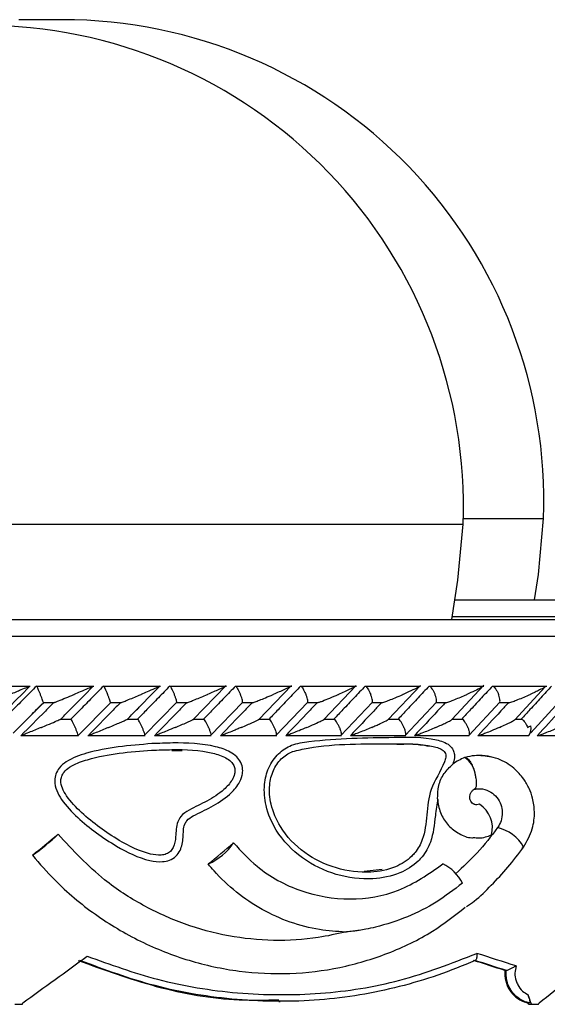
# Model space of a CAD drawing. Header units: millimetres. Extents: x 65 to 121, y 64 to 185.
# Tile 92 of 175: x 76.93 to 78.52, y 132.75 to 135.72. Entities that reach past the tile are written whole.
import ezdxf

# ---------------------------------------------------------------- set-up
doc = ezdxf.new("R2010")
doc.units = ezdxf.units.MM

msp = doc.modelspace()

# ---------------------------------------------------------------- linework, layer by layer
at = {"color": 7, "linetype": 'Continuous', "lineweight": 25}
for p, q in [((77.05924, 135.71509), (76.9281, 135.71509)), ((78.24043, 133.96917), (80.76955, 133.96917)), ((76.13778, 133.91004), (81.27689, 133.91004)), ((76.96306, 133.70835), (76.7891, 133.70835)), ((77.15399, 133.70861), (76.9807, 133.70861)), ((77.3542, 133.70861), (77.18235, 133.70861)), ((77.2677, 133.62283), (77.35368, 133.71059)), ((77.55252, 133.70859), (77.38215, 133.70859)), ((77.45305, 133.60952), (77.55193, 133.71139)), ((77.74896, 133.70856), (77.58013, 133.70856)), ((77.65019, 133.60935), (77.7484, 133.71149)), ((77.94355, 133.70852), (77.77631, 133.70852)), ((77.84539, 133.6091), (77.94304, 133.71163)), ((78.13629, 133.70847), (77.9707, 133.70847)), ((78.03881, 133.60893), (78.13583, 133.71179)), ((78.32712, 133.70841), (78.16328, 133.70841)), ((78.23033, 133.60874), (78.32674, 133.71195)), ((78.51602, 133.70835), (78.35402, 133.70835)), ((78.41985, 133.6084), (78.511, 133.70696)), ((76.94629, 133.60316), (77.00222, 133.65947)), ((77.002, 133.66062), (77.03607, 133.66062)), ((77.10548, 133.55972), (77.20371, 133.65951)), ((77.20372, 133.66056), (77.2369, 133.66056)), ((77.30583, 133.5606), (77.40364, 133.66091)), ((77.40349, 133.66049), (77.43605, 133.66049)), ((77.50465, 133.56063), (77.60157, 133.66096)), ((77.60135, 133.66044), (77.6334, 133.66044)), ((77.7016, 133.56067), (77.79762, 133.66102)), ((77.7973, 133.66038), (77.82901, 133.66038)), ((77.89667, 133.56073), (77.99181, 133.6611)), ((77.99136, 133.66034), (78.02263, 133.66034)), ((78.08989, 133.5608), (78.18413, 133.66119)), ((78.18352, 133.66031), (78.21453, 133.66031)), ((78.28122, 133.56089), (78.37457, 133.66131)), ((78.37377, 133.66029), (78.4046, 133.66029)), ((78.46765, 133.56933), (78.55273, 133.66191)), ((77.0862, 133.60951), (77.05312, 133.60951)), ((77.28689, 133.60949), (77.25428, 133.60949)), ((77.25552, 133.6104), (77.2677, 133.62283)), ((77.48575, 133.60946), (77.45355, 133.60946)), ((77.68282, 133.60942), (77.65081, 133.60942)), ((77.87809, 133.60936), (77.84621, 133.60936)), ((78.07156, 133.6093), (78.03963, 133.6093)), ((78.26321, 133.60924), (78.2313, 133.60924)), ((78.44236, 133.60918), (78.42115, 133.60918)), ((76.91109, 133.56774), (76.94629, 133.60316)), ((76.93413, 133.56145), (77.10765, 133.56145)), ((77.10623, 133.56059), (77.10608, 133.56038)), ((77.13623, 133.56139), (77.30832, 133.56139)), ((77.33646, 133.56133), (77.50707, 133.56133)), ((77.53484, 133.56128), (77.7039, 133.56128)), ((77.73139, 133.56123), (77.89885, 133.56123)), ((77.92611, 133.56121), (78.0919, 133.56121)), ((78.11902, 133.56119), (78.28306, 133.56119)), ((78.31015, 133.56118), (78.4617, 133.56118)), ((78.48925, 133.56145), (78.64868, 133.56145)), ((77.38887, 133.51598), (77.4192, 133.51581)), ((78.27047, 133.49504), (78.26894, 133.49451)), ((78.02051, 133.15731), (77.96647, 133.15132)), ((78.39385, 132.85369), (78.39025, 132.85369)), ((78.39385, 132.85369), (78.39445, 132.85365)), ((76.91605, 132.75204), (76.9393, 132.75204)), ((77.70989, 132.76081), (77.71411, 132.76081)), ((78.46393, 132.75641), (78.45977, 132.75641)), ((78.4613, 132.75204), (78.46988, 132.75204)), ((78.46988, 132.75204), (78.49142, 132.75204))]:
    msp.add_line(p, q, dxfattribs=at)
at = {"color": 1, "linetype": 'Continuous', "lineweight": 25}
for p, q in [((75.23939, 134.19669), (77.90656, 134.19669)), ((77.90656, 134.19669), (78.26439, 134.19669)), ((78.26492, 134.2136), (78.50617, 134.2136)), ((78.23201, 133.91917), (81.02179, 133.91917)), ((76.131, 133.86004), (81.32689, 133.86004))]:
    msp.add_line(p, q, dxfattribs=at)
at = {"color": 7, "linetype": 'Continuous', "lineweight": 25, "flags": 128}
for points in [[(78.23035, 133.91004), (78.24899, 134.02888), (78.26439, 134.19669)], [(78.47949, 133.96917), (78.49077, 134.04579), (78.50617, 134.2136)], [(78.46728, 133.57222), (78.46753, 133.57138), (78.46771, 133.57029), (78.46766, 133.56938), (78.46739, 133.56867), (78.4669, 133.56815), (78.46619, 133.56783), (78.46598, 133.56779)], [(78.44207, 133.22276), (78.44623, 133.22505), (78.44627, 133.22529)]]:
    msp.add_lwpolyline(points, dxfattribs=at)
at = {"color": 7, "linetype": 'Continuous', "lineweight": 25}
for centre, radius, start, end in [((77.05924, 134.26717), 1.44792, 357.87986, 90), ((76.81747, 134.25025), 1.44792, 357.87986, 90), ((78.43447, 133.58286), 0.0348, 321.47045, 11.98448), ((78.23374, 133.43717), 0.06728, 8.37484, 58.4527), ((78.26863, 133.2832), 0.0838, 345.08024, 57.4878), ((76.63883, 133.68237), 0.58431, 304.44852, 314.23813), ((77.42058, 133.34385), 0.18663, 294.80569, 325.36281), ((76.96913, 133.20113), 0.000645, 272.16989, 291.38285), ((77.49794, 133.17822), 0.0039, 270.6695, 283.93357), ((78.15135, 133.06248), 0.12345, 26.03687, 65.02204)]:
    msp.add_arc(centre, radius, start, end, dxfattribs=at)
at = {"color": 1, "linetype": 'Continuous', "lineweight": 25}
msp.add_arc((78.34107, 133.16602), 0.12075, 29.39622, 77.04463, dxfattribs=at)
at = {"color": 7, "linetype": 'Continuous', "lineweight": 25}
for centre, major_axis, ratio, start_param, end_param in [((76.75189, 133.23211), (4.57385, 3.73479), 0.0274279, 4.737502, 4.7544306), ((76.75189, 133.20605), (4.56405, 3.73574), 0.0846646, 4.8070121, 4.8239067), ((76.75189, 133.33104), (4.56239, 3.33164), 0.1019038, 4.6793801, 4.7216836), ((76.75189, 133.08947), (4.57431, -1.35663), 0.0587347, 1.2140928, 1.2416497), ((76.75189, 133.33104), (4.49422, 3.13164), 0.2733179, 4.9145254, 4.9568289), ((76.75189, 133.06857), (4.5343, -1.35071), 0.0589507, 1.2187275, 1.2409443), ((76.74621, 133.07033), (4.5543, -1.35667), 0.0589507, 1.2181025, 1.2402511), ((76.75189, 134.84741), (-4.49494, 12.23695), 0.0696373, 4.5147907, 4.5171907), ((76.75189, 135.33037), (4.48796, 15.06595), 0.0589507, 4.5579917, 4.5582864), ((76.75189, 134.84741), (-4.45564, 12.12996), 0.0696373, 4.5132581, 4.5136241), ((76.75189, 135.33037), (3.96548, 15.05629), 0.1515369, 4.5803229, 4.5806176)]:
    msp.add_ellipse(centre, major_axis=major_axis, ratio=ratio, start_param=start_param, end_param=end_param, dxfattribs=at)
for points, knots in [([(76.86343, 133.61038), (76.87161, 133.61862), (76.90438, 133.65165), (76.93716, 133.68465), (76.96177, 133.70942)], [0, 0, 0, 0, 0.24956111, 1, 1, 1, 1]), ([(76.9814, 133.70942), (76.96989, 133.69782), (76.94654, 133.67427), (76.91374, 133.64126), (76.89243, 133.61985), (76.883, 133.61038)], [0, 0, 0, 0, 0.3511504, 0.7127317, 1, 1, 1, 1]), ([(76.96177, 133.70942), (76.96178, 133.70942), (76.96183, 133.70942), (76.96116, 133.7091), (76.95845, 133.70791), (76.95006, 133.70432), (76.93617, 133.69847), (76.91903, 133.6913), (76.90814, 133.68675), (76.90261, 133.68445), (76.90253, 133.68442)], [0, 0, 0, 0, 0.016515, 0.0607639, 0.1238527, 0.2334858, 0.5249038, 0.7588898, 0.9964264, 1, 1, 1, 1]), ([(76.9814, 133.70942), (76.98152, 133.70933), (76.98183, 133.7091), (76.98317, 133.70669), (76.98557, 133.70173), (76.98874, 133.6947), (76.99137, 133.68857), (76.99281, 133.68513), (76.99307, 133.6845), (76.9931, 133.68442)], [0, 0, 0, 0, 0.1152993, 0.3056858, 0.5013096, 0.7256674, 0.950197, 0.9934777, 1, 1, 1, 1]), ([(77.05467, 133.61038), (77.06277, 133.61857), (77.09539, 133.65157), (77.12795, 133.68459), (77.15242, 133.70942)], [0, 0, 0, 0, 0.2483509, 1, 1, 1, 1]), ([(77.18276, 133.70942), (77.17133, 133.69779), (77.14824, 133.67429), (77.11574, 133.64128), (77.09466, 133.6199), (77.08527, 133.61038)], [0, 0, 0, 0, 0.3521689, 0.7113221, 1, 1, 1, 1]), ([(77.15242, 133.70942), (77.15244, 133.70939), (77.15248, 133.70936), (77.15178, 133.70899), (77.14954, 133.70791), (77.14383, 133.70537), (77.13148, 133.70001), (77.11483, 133.69293), (77.10073, 133.68699), (77.09466, 133.68445), (77.09458, 133.68442)], [0, 0, 0, 0, 0.0439754, 0.0565555, 0.1182059, 0.2485919, 0.3779093, 0.7339161, 0.9964166, 1, 1, 1, 1]), ([(77.18276, 133.70942), (77.18278, 133.70942), (77.18306, 133.7094), (77.18401, 133.70838), (77.18624, 133.70462), (77.18927, 133.69866), (77.1925, 133.69165), (77.19466, 133.68662), (77.19554, 133.6845), (77.19557, 133.68442)], [0, 0, 0, 0, 0.0163815, 0.206896, 0.3985446, 0.5994401, 0.830985, 0.9934772, 1, 1, 1, 1]), ([(77.38226, 133.70942), (77.37092, 133.69777), (77.34801, 133.67424), (77.31581, 133.64123), (77.29494, 133.61986), (77.28567, 133.61038)], [0, 0, 0, 0, 0.3526528, 0.7126129, 1, 1, 1, 1]), ([(77.35235, 133.70942), (77.35243, 133.7094), (77.35256, 133.70938), (77.35195, 133.70898), (77.34964, 133.70778), (77.34434, 133.70532), (77.33249, 133.70001), (77.31618, 133.69294), (77.30216, 133.68698), (77.29618, 133.68445), (77.2961, 133.68442)], [0, 0, 0, 0, 0.0335842, 0.0647226, 0.125924, 0.2511036, 0.3754383, 0.7356083, 0.9964243, 1, 1, 1, 1]), ([(77.38226, 133.70942), (77.38252, 133.70933), (77.3832, 133.7091), (77.38511, 133.70668), (77.38807, 133.70173), (77.39165, 133.69469), (77.39441, 133.68856), (77.39585, 133.68512), (77.39611, 133.6845), (77.39615, 133.68442)], [0, 0, 0, 0, 0.11574508, 0.30581801, 0.50122263, 0.7257008, 0.9503856, 0.99348138, 1, 1, 1, 1]), ([(77.57994, 133.70942), (77.56869, 133.69776), (77.54597, 133.6742), (77.51406, 133.64119), (77.49339, 133.61983), (77.48423, 133.61038)], [0, 0, 0, 0, 0.3531114, 0.7135382, 1, 1, 1, 1]), ([(77.55039, 133.70942), (77.55048, 133.70941), (77.55075, 133.7094), (77.55023, 133.70896), (77.54706, 133.7072), (77.53982, 133.70377), (77.52275, 133.69603), (77.50765, 133.68948), (77.49581, 133.68445), (77.49573, 133.68442)], [0, 0, 0, 0, 0.0233277, 0.0734407, 0.1346704, 0.3255436, 0.4727732, 0.9964167, 1, 1, 1, 1]), ([(77.57994, 133.70942), (77.58027, 133.70933), (77.58113, 133.7091), (77.58331, 133.70668), (77.58654, 133.70173), (77.5903, 133.69469), (77.59311, 133.68856), (77.59456, 133.68512), (77.59481, 133.6845), (77.59485, 133.68442)], [0, 0, 0, 0, 0.1158685, 0.3058618, 0.5012006, 0.7257272, 0.9504419, 0.9934931, 1, 1, 1, 1]), ([(77.7758, 133.70942), (77.76465, 133.69775), (77.74212, 133.67417), (77.7105, 133.64116), (77.69003, 133.61982), (77.68098, 133.61038)], [0, 0, 0, 0, 0.3535526, 0.7141053, 1, 1, 1, 1]), ([(77.74654, 133.70942), (77.74661, 133.70942), (77.74684, 133.70942), (77.74693, 133.70924), (77.74602, 133.70856), (77.74262, 133.70665), (77.73615, 133.70347), (77.72007, 133.69598), (77.70528, 133.68947), (77.69358, 133.68445), (77.6935, 133.68442)], [0, 0, 0, 0, 0.0130637, 0.0440232, 0.1002055, 0.1663514, 0.3297124, 0.4739123, 0.9964059, 1, 1, 1, 1]), ([(77.7758, 133.70942), (77.77585, 133.70942), (77.7765, 133.70939), (77.77815, 133.70837), (77.78125, 133.70462), (77.78498, 133.69866), (77.78857, 133.69165), (77.79079, 133.68662), (77.79165, 133.6845), (77.79169, 133.68442)], [0, 0, 0, 0, 0.0167446, 0.20707, 0.3985574, 0.5993258, 0.8310426, 0.993501, 1, 1, 1, 1]), ([(77.96985, 133.70942), (77.9588, 133.69776), (77.9365, 133.6742), (77.90518, 133.64119), (77.88489, 133.61983), (77.8759, 133.61038)], [0, 0, 0, 0, 0.3533419, 0.7136716, 1, 1, 1, 1]), ([(77.94081, 133.70942), (77.94083, 133.70942), (77.94117, 133.70943), (77.94143, 133.70925), (77.94018, 133.70823), (77.93496, 133.70527), (77.92363, 133.69975), (77.9075, 133.69235), (77.89563, 133.68712), (77.88949, 133.68445), (77.88941, 133.68442)], [0, 0, 0, 0, 0.002845, 0.0509997, 0.1103344, 0.2078283, 0.4531853, 0.721636, 0.9964198, 1, 1, 1, 1]), ([(77.96985, 133.70942), (77.96991, 133.70942), (77.97068, 133.70939), (77.97255, 133.70837), (77.97593, 133.70462), (77.97987, 133.69866), (77.98356, 133.69165), (77.98578, 133.68662), (77.98663, 133.6845), (77.98667, 133.68442)], [0, 0, 0, 0, 0.0166396, 0.2069777, 0.3985535, 0.5993462, 0.8310242, 0.9934938, 1, 1, 1, 1]), ([(78.16207, 133.70942), (78.15116, 133.69779), (78.12911, 133.67428), (78.09809, 133.64127), (78.07796, 133.61988), (78.06901, 133.61038)], [0, 0, 0, 0, 0.3524706, 0.7122426, 1, 1, 1, 1]), ([(78.13319, 133.70942), (78.13342, 133.7094), (78.13394, 133.70936), (78.1335, 133.70869), (78.13092, 133.70692), (78.12075, 133.70143), (78.10392, 133.69351), (78.08927, 133.68696), (78.08354, 133.68445), (78.08346, 133.68442)], [0, 0, 0, 0, 0.0388572, 0.084822, 0.1629441, 0.3127019, 0.7369086, 0.9964093, 1, 1, 1, 1]), ([(78.16207, 133.70942), (78.16259, 133.70933), (78.16398, 133.7091), (78.16695, 133.70668), (78.17093, 133.70173), (78.17517, 133.69469), (78.17809, 133.68856), (78.1795, 133.68512), (78.17975, 133.6845), (78.17978, 133.68442)], [0, 0, 0, 0, 0.1156046, 0.3057534, 0.5012142, 0.7256885, 0.9503411, 0.9934838, 1, 1, 1, 1]), ([(78.35244, 133.70942), (78.34167, 133.69782), (78.3199, 133.67438), (78.28917, 133.64136), (78.2692, 133.61994), (78.26028, 133.61038)], [0, 0, 0, 0, 0.3515705, 0.7104379, 1, 1, 1, 1]), ([(78.32366, 133.70942), (78.32387, 133.70941), (78.32443, 133.70939), (78.32448, 133.70892), (78.32279, 133.70747), (78.3153, 133.70304), (78.29911, 133.69505), (78.28388, 133.68807), (78.27571, 133.68445), (78.27563, 133.68442)], [0, 0, 0, 0, 0.0273875, 0.0721445, 0.1418848, 0.2690884, 0.6203347, 0.9964142, 1, 1, 1, 1]), ([(78.35244, 133.70942), (78.35303, 133.70933), (78.35458, 133.7091), (78.3578, 133.70668), (78.36202, 133.70173), (78.3664, 133.6947), (78.36933, 133.68856), (78.37073, 133.68513), (78.37097, 133.6845), (78.371, 133.68442)], [0, 0, 0, 0, 0.1153853, 0.3057107, 0.5012715, 0.7256753, 0.950237, 0.993472, 1, 1, 1, 1]), ([(78.53033, 133.70942), (78.51971, 133.69782), (78.49814, 133.67427), (78.46775, 133.64126), (78.44796, 133.61985), (78.43919, 133.61038)], [0, 0, 0, 0, 0.35114767, 0.71272948, 1, 1, 1, 1]), ([(78.51256, 133.70831), (78.51251, 133.70824), (78.51209, 133.70762), (78.50662, 133.70419), (78.49594, 133.69851), (78.48098, 133.69129), (78.4711, 133.68675), (78.46597, 133.68445), (78.4659, 133.68442)], [0, 0, 0, 0, 0.01434224, 0.13768486, 0.46551963, 0.7287415, 0.99598016, 1, 1, 1, 1]), ([(77.002, 133.66079), (77.00188, 133.66127), (77.00159, 133.66251), (76.99994, 133.66719), (76.9973, 133.67412), (76.99482, 133.68028), (76.9934, 133.68371), (76.99314, 133.68434), (76.9931, 133.68442)], [0, 0, 0, 0, 0.1490301, 0.3888606, 0.663913, 0.9391453, 0.9919956, 1, 1, 1, 1]), ([(77.03607, 133.66055), (77.03683, 133.66084), (77.03985, 133.66199), (77.05137, 133.66662), (77.07025, 133.67433), (77.08633, 133.68099), (77.09449, 133.68439), (77.09458, 133.68442)], [0, 0, 0, 0, 0.0550666, 0.2192443, 0.5991136, 0.995988, 1, 1, 1, 1]), ([(77.20371, 133.66072), (77.20366, 133.66122), (77.20355, 133.66248), (77.20214, 133.66719), (77.1997, 133.67413), (77.19728, 133.68028), (77.19587, 133.68372), (77.19561, 133.68434), (77.19557, 133.68442)], [0, 0, 0, 0, 0.1544034, 0.3926021, 0.6660251, 0.9396668, 0.9920661, 1, 1, 1, 1]), ([(77.2338, 133.65942), (77.23402, 133.65946), (77.23451, 133.65956), (77.23724, 133.66051), (77.24368, 133.66296), (77.26169, 133.67013), (77.28033, 133.67782), (77.29422, 133.68363), (77.29601, 133.68439), (77.2961, 133.68442)], [0, 0, 0, 0, 0.0427616, 0.1003757, 0.1938205, 0.3860508, 0.9205404, 0.9964019, 1, 1, 1, 1]), ([(77.40347, 133.66107), (77.40349, 133.66147), (77.40354, 133.66266), (77.40241, 133.66721), (77.40019, 133.67413), (77.39785, 133.68028), (77.39644, 133.68372), (77.39618, 133.68434), (77.39615, 133.68442)], [0, 0, 0, 0, 0.1273777, 0.3731432, 0.6553763, 0.9378577, 0.9918253, 1, 1, 1, 1]), ([(77.43284, 133.65942), (77.4331, 133.65946), (77.4337, 133.65956), (77.43661, 133.66052), (77.44327, 133.66297), (77.46154, 133.67015), (77.48013, 133.67784), (77.49389, 133.68364), (77.49565, 133.68439), (77.49573, 133.68442)], [0, 0, 0, 0, 0.0429828, 0.1007985, 0.1945386, 0.3872111, 0.9215827, 0.9964082, 1, 1, 1, 1]), ([(77.60139, 133.66112), (77.60146, 133.66151), (77.60168, 133.66268), (77.60079, 133.66721), (77.5988, 133.67412), (77.59653, 133.68029), (77.59514, 133.68372), (77.59488, 133.68434), (77.59485, 133.68442)], [0, 0, 0, 0, 0.1230776, 0.3699592, 0.6537056, 0.9375975, 0.9917889, 1, 1, 1, 1]), ([(77.63006, 133.65942), (77.63036, 133.65946), (77.63106, 133.65956), (77.63412, 133.66051), (77.64096, 133.66296), (77.65333, 133.66776), (77.67167, 133.67519), (77.68559, 133.68105), (77.69342, 133.68439), (77.6935, 133.68442)], [0, 0, 0, 0, 0.0427161, 0.1004382, 0.1939268, 0.3857565, 0.6486471, 0.9964112, 1, 1, 1, 1]), ([(77.79744, 133.66118), (77.79756, 133.66156), (77.79793, 133.66272), (77.79729, 133.66721), (77.79553, 133.67413), (77.79334, 133.68028), (77.79197, 133.68372), (77.79172, 133.68434), (77.79169, 133.68442)], [0, 0, 0, 0, 0.1181572, 0.3664408, 0.6517402, 0.937245, 0.9917281, 1, 1, 1, 1]), ([(77.82901, 133.66031), (77.83004, 133.66064), (77.83361, 133.66177), (77.84544, 133.66621), (77.86478, 133.67395), (77.88084, 133.68073), (77.88933, 133.68439), (77.88941, 133.68442)], [0, 0, 0, 0, 0.0633585, 0.2187472, 0.5740241, 0.9960246, 1, 1, 1, 1]), ([(77.99163, 133.66126), (77.99179, 133.66161), (77.99231, 133.66276), (77.99192, 133.66722), (77.99039, 133.67412), (77.9883, 133.68028), (77.98695, 133.68372), (77.9867, 133.68434), (77.98667, 133.68442)], [0, 0, 0, 0, 0.1116751, 0.3618098, 0.649197, 0.9367673, 0.991676, 1, 1, 1, 1]), ([(78.02263, 133.66024), (78.0228, 133.66028), (78.02448, 133.66073), (78.03108, 133.66304), (78.04342, 133.66769), (78.06196, 133.6752), (78.07568, 133.68103), (78.08338, 133.68439), (78.08346, 133.68442)], [0, 0, 0, 0, 0.0118484, 0.1141787, 0.3242819, 0.6128398, 0.9960639, 1, 1, 1, 1]), ([(78.18395, 133.66136), (78.18414, 133.66168), (78.1848, 133.6628), (78.18465, 133.66722), (78.18337, 133.67412), (78.18138, 133.68028), (78.18006, 133.68372), (78.17981, 133.68434), (78.17978, 133.68442)], [0, 0, 0, 0, 0.1035026, 0.3560312, 0.645937, 0.9361016, 0.991592, 1, 1, 1, 1]), ([(78.21079, 133.65942), (78.21123, 133.65946), (78.21225, 133.65956), (78.21582, 133.66053), (78.22327, 133.663), (78.24248, 133.67024), (78.26079, 133.67792), (78.274, 133.6837), (78.27555, 133.68439), (78.27563, 133.68442)], [0, 0, 0, 0, 0.043295, 0.1010333, 0.1950105, 0.3888568, 0.9279869, 0.9964099, 1, 1, 1, 1]), ([(78.37439, 133.66147), (78.37461, 133.66176), (78.37539, 133.66286), (78.37547, 133.66722), (78.37445, 133.67411), (78.37256, 133.68028), (78.37128, 133.68372), (78.37103, 133.68434), (78.371, 133.68442)], [0, 0, 0, 0, 0.0936031, 0.3490427, 0.6420317, 0.9352486, 0.991476, 1, 1, 1, 1]), ([(78.40069, 133.65942), (78.40117, 133.65946), (78.40228, 133.65956), (78.40597, 133.66052), (78.41353, 133.66296), (78.43281, 133.67016), (78.45106, 133.67785), (78.46419, 133.68366), (78.46582, 133.68439), (78.4659, 133.68442)], [0, 0, 0, 0, 0.0427969, 0.1000576, 0.1932273, 0.3854993, 0.9231107, 0.9964106, 1, 1, 1, 1]), ([(77.03292, 133.65942), (77.02476, 133.65117), (76.99209, 133.61814), (76.95935, 133.58514), (76.93479, 133.56038)], [0, 0, 0, 0, 0.2496854, 1, 1, 1, 1]), ([(76.94629, 133.60313), (76.9463, 133.60314), (76.95833, 133.61491), (76.97679, 133.63389), (76.99542, 133.65262), (77.00218, 133.65942)], [0, 0, 0, 0, 0.00064495, 0.63711516, 1, 1, 1, 1]), ([(77.2338, 133.65942), (77.2257, 133.65115), (77.19333, 133.61812), (77.16089, 133.58512), (77.13657, 133.56038)], [0, 0, 0, 0, 0.2504682, 1, 1, 1, 1]), ([(77.25555, 133.61038), (77.26362, 133.61862), (77.27534, 133.63058), (77.28703, 133.64255), (77.29068, 133.64628)], [0, 0, 0, 0, 0.6885232, 1, 1, 1, 1]), ([(77.43284, 133.65942), (77.4248, 133.65113), (77.39273, 133.61811), (77.36058, 133.5851), (77.3365, 133.56038)], [0, 0, 0, 0, 0.2509709, 1, 1, 1, 1]), ([(77.63006, 133.65942), (77.62208, 133.65113), (77.59031, 133.61811), (77.55845, 133.5851), (77.53459, 133.56038)], [0, 0, 0, 0, 0.2511599, 1, 1, 1, 1]), ([(77.82546, 133.65942), (77.81756, 133.65113), (77.78609, 133.61812), (77.75451, 133.58511), (77.73086, 133.56038)], [0, 0, 0, 0, 0.25101195, 1, 1, 1, 1]), ([(78.01904, 133.65942), (78.01124, 133.65116), (77.98007, 133.61816), (77.94878, 133.58514), (77.92531, 133.56038)], [0, 0, 0, 0, 0.2502447, 1, 1, 1, 1]), ([(78.21079, 133.65942), (78.20309, 133.65119), (78.17223, 133.61819), (78.14122, 133.58517), (78.11795, 133.56038)], [0, 0, 0, 0, 0.2493362, 1, 1, 1, 1]), ([(78.40069, 133.65942), (78.39311, 133.65124), (78.36255, 133.61824), (78.33184, 133.58522), (78.30874, 133.56038)], [0, 0, 0, 0, 0.2479564, 1, 1, 1, 1]), ([(78.57776, 133.65942), (78.57026, 133.65117), (78.54023, 133.61814), (78.50996, 133.58514), (78.48725, 133.56038)], [0, 0, 0, 0, 0.2496845, 1, 1, 1, 1]), ([(76.99609, 133.58538), (76.99617, 133.58541), (77.00221, 133.58793), (77.01648, 133.59386), (77.03341, 133.60099), (77.04572, 133.60627), (77.05116, 133.60865), (77.0528, 133.60942), (77.05312, 133.60957)], [0, 0, 0, 0, 0.0039182, 0.2894587, 0.6885661, 0.8270344, 0.9665006, 1, 1, 1, 1]), ([(77.09755, 133.58538), (77.09752, 133.58546), (77.09625, 133.58852), (77.09361, 133.59462), (77.09004, 133.60234), (77.08737, 133.60761), (77.08651, 133.60881), (77.08619, 133.60926)], [0, 0, 0, 0, 0.0077303, 0.2891621, 0.5709991, 0.8403711, 1, 1, 1, 1]), ([(77.19853, 133.58538), (77.19862, 133.58541), (77.21052, 133.59039), (77.22593, 133.59691), (77.24365, 133.60464), (77.25137, 133.60811), (77.25494, 133.60987), (77.25568, 133.61033), (77.25558, 133.61037), (77.25555, 133.61038)], [0, 0, 0, 0, 0.003594, 0.5254267, 0.6761021, 0.8677259, 0.9304215, 0.9766965, 1, 1, 1, 1]), ([(77.29904, 133.58538), (77.29901, 133.58546), (77.29773, 133.58852), (77.29505, 133.59463), (77.29127, 133.60235), (77.28834, 133.6076), (77.28727, 133.6088), (77.28688, 133.60924)], [0, 0, 0, 0, 0.0077377, 0.2898517, 0.5724034, 0.8423631, 1, 1, 1, 1]), ([(77.39908, 133.58538), (77.39916, 133.58541), (77.41092, 133.59037), (77.42604, 133.59685), (77.44267, 133.6043), (77.44975, 133.60757), (77.45247, 133.60899), (77.4532, 133.60938)], [0, 0, 0, 0, 0.0039956, 0.5818617, 0.7463138, 0.9315878, 1, 1, 1, 1]), ([(77.49865, 133.58538), (77.49862, 133.58546), (77.49734, 133.58852), (77.49463, 133.59463), (77.49064, 133.60235), (77.48746, 133.60758), (77.4862, 133.60878), (77.48574, 133.60921)], [0, 0, 0, 0, 0.007761, 0.2909194, 0.5744847, 0.8453801, 1, 1, 1, 1]), ([(77.59775, 133.58538), (77.59783, 133.58541), (77.60947, 133.59037), (77.6243, 133.5968), (77.64044, 133.60423), (77.64716, 133.60744), (77.64969, 133.60886), (77.65033, 133.60923)], [0, 0, 0, 0, 0.004039, 0.5859289, 0.7491648, 0.936344, 1, 1, 1, 1]), ([(77.69639, 133.58538), (77.69636, 133.58546), (77.6951, 133.58852), (77.69234, 133.59463), (77.68818, 133.60235), (77.68476, 133.60756), (77.68332, 133.60874), (77.68281, 133.60916)], [0, 0, 0, 0, 0.0077767, 0.292327, 0.5772365, 0.8494326, 1, 1, 1, 1]), ([(77.79457, 133.58538), (77.79464, 133.58541), (77.80041, 133.58789), (77.81424, 133.59391), (77.82951, 133.60087), (77.84077, 133.60633), (77.84384, 133.60808), (77.84549, 133.60902)], [0, 0, 0, 0, 0.0040882, 0.2963649, 0.720557, 0.8493766, 1, 1, 1, 1]), ([(77.89227, 133.58538), (77.89224, 133.58546), (77.89099, 133.58852), (77.88822, 133.59463), (77.88388, 133.60234), (77.88025, 133.60752), (77.87864, 133.6087), (77.87808, 133.6091)], [0, 0, 0, 0, 0.0078329, 0.2940531, 0.5806803, 0.8545293, 1, 1, 1, 1]), ([(77.98952, 133.58538), (77.9896, 133.58541), (77.994, 133.58732), (78.00263, 133.59112), (78.01747, 133.59784), (78.02972, 133.60373), (78.03753, 133.60782), (78.03876, 133.60873), (78.03891, 133.60884)], [0, 0, 0, 0, 0.004126, 0.2306483, 0.4594741, 0.8205105, 0.9788746, 1, 1, 1, 1]), ([(78.08629, 133.58538), (78.08626, 133.58546), (78.08504, 133.58852), (78.08224, 133.59463), (78.07775, 133.60234), (78.07392, 133.60749), (78.07214, 133.60865), (78.07154, 133.60904)], [0, 0, 0, 0, 0.0078942, 0.2957806, 0.5840655, 0.8595031, 1, 1, 1, 1]), ([(78.1826, 133.58538), (78.18268, 133.58541), (78.188, 133.58774), (78.19848, 133.59243), (78.21333, 133.5994), (78.22493, 133.60515), (78.22921, 133.60786), (78.23045, 133.60864)], [0, 0, 0, 0, 0.0041613, 0.2849582, 0.5714955, 0.8755347, 1, 1, 1, 1]), ([(78.27844, 133.58538), (78.27841, 133.58546), (78.27719, 133.58852), (78.27441, 133.59463), (78.26976, 133.60233), (78.26575, 133.60745), (78.26381, 133.6086), (78.26318, 133.60898)], [0, 0, 0, 0, 0.007958, 0.2974553, 0.587359, 0.8644532, 1, 1, 1, 1]), ([(78.3738, 133.58538), (78.37387, 133.58541), (78.38044, 133.58833), (78.3923, 133.59372), (78.40699, 133.60092), (78.41654, 133.60591), (78.41928, 133.60791), (78.4199, 133.60836)], [0, 0, 0, 0, 0.0042198, 0.3622976, 0.6650235, 0.9245526, 1, 1, 1, 1]), ([(78.44236, 133.60925), (78.44237, 133.60924), (78.44352, 133.60884), (78.44638, 133.60588), (78.45074, 133.60031), (78.45487, 133.59313), (78.45708, 133.58781), (78.45808, 133.58546), (78.45811, 133.58538)], [0, 0, 0, 0, 0.0032222, 0.2407621, 0.4856314, 0.7673833, 0.9919822, 1, 1, 1, 1]), ([(76.99609, 133.58538), (76.99601, 133.58534), (76.994, 133.58451), (76.97982, 133.5786), (76.96109, 133.57085), (76.94368, 133.56379), (76.93767, 133.5614), (76.93529, 133.5605), (76.93482, 133.56037), (76.93479, 133.56038), (76.93479, 133.56038)], [0, 0, 0, 0, 0.0035844, 0.0880214, 0.6204532, 0.806991, 0.8977701, 0.9540987, 0.9995992, 1, 1, 1, 1]), ([(77.09755, 133.58538), (77.09759, 133.5853), (77.09886, 133.58223), (77.10132, 133.57612), (77.10416, 133.56842), (77.10584, 133.56331), (77.10598, 133.56216), (77.10603, 133.56178)], [0, 0, 0, 0, 0.00796286, 0.29790523, 0.58829344, 0.86566189, 1, 1, 1, 1]), ([(77.19853, 133.58538), (77.19845, 133.58534), (77.19641, 133.58448), (77.1823, 133.57858), (77.16363, 133.57084), (77.14598, 133.56377), (77.13981, 133.56141), (77.13716, 133.56048), (77.13676, 133.56041), (77.13657, 133.56038)], [0, 0, 0, 0, 0.0035802, 0.0901581, 0.6202616, 0.806636, 0.897594, 0.9541424, 1, 1, 1, 1]), ([(77.29904, 133.58538), (77.29908, 133.5853), (77.30035, 133.58223), (77.30275, 133.57612), (77.30538, 133.56841), (77.3068, 133.56327), (77.30675, 133.56211), (77.30673, 133.56172)], [0, 0, 0, 0, 0.0079056, 0.2962922, 0.5851273, 0.8608808, 1, 1, 1, 1]), ([(77.39908, 133.58538), (77.399, 133.58534), (77.39081, 133.58188), (77.37656, 133.57591), (77.35824, 133.56844), (77.34636, 133.56375), (77.34003, 133.5614), (77.33724, 133.56048), (77.33672, 133.56041), (77.3365, 133.56038)], [0, 0, 0, 0, 0.0035862, 0.3626871, 0.6224005, 0.8074365, 0.8980417, 0.9545843, 1, 1, 1, 1]), ([(77.49865, 133.58538), (77.49868, 133.5853), (77.49994, 133.58223), (77.5023, 133.57612), (77.5047, 133.56841), (77.50585, 133.56323), (77.50559, 133.56207), (77.5055, 133.56166)], [0, 0, 0, 0, 0.00783869, 0.29457657, 0.58177116, 0.85589633, 1, 1, 1, 1]), ([(77.59775, 133.58538), (77.59767, 133.58534), (77.59354, 133.58358), (77.58531, 133.58009), (77.57119, 133.57421), (77.55693, 133.56841), (77.54494, 133.56374), (77.53843, 133.5614), (77.53548, 133.56047), (77.53486, 133.56041), (77.53459, 133.56038)], [0, 0, 0, 0, 0.0035848, 0.1847841, 0.364586, 0.6232404, 0.8077347, 0.8982042, 0.9547419, 1, 1, 1, 1]), ([(77.69639, 133.58538), (77.69642, 133.5853), (77.69769, 133.58223), (77.69996, 133.57612), (77.70214, 133.5684), (77.70301, 133.5632), (77.70254, 133.56202), (77.70237, 133.5616)], [0, 0, 0, 0, 0.0077982, 0.2928953, 0.5784113, 0.8509879, 1, 1, 1, 1]), ([(77.79457, 133.58538), (77.79449, 133.58534), (77.78673, 133.582), (77.77283, 133.57612), (77.75448, 133.56865), (77.74206, 133.56387), (77.73512, 133.56143), (77.73202, 133.56052), (77.73108, 133.56036), (77.73086, 133.56038), (77.73086, 133.56038)], [0, 0, 0, 0, 0.0035815, 0.3495246, 0.6143605, 0.803743, 0.8959971, 0.9531647, 0.9992202, 1, 1, 1, 1]), ([(77.89227, 133.58538), (77.89231, 133.5853), (77.89355, 133.58223), (77.89575, 133.57612), (77.89769, 133.5684), (77.89828, 133.56317), (77.89759, 133.56198), (77.89735, 133.56156)], [0, 0, 0, 0, 0.0077508, 0.291474, 0.5755943, 0.8468994, 1, 1, 1, 1]), ([(77.98952, 133.58538), (77.98944, 133.58534), (77.98766, 133.58456), (77.9741, 133.5787), (77.95562, 133.57096), (77.93695, 133.56384), (77.92987, 133.56142), (77.92661, 133.56051), (77.92559, 133.56035), (77.92532, 133.56038), (77.92531, 133.56038)], [0, 0, 0, 0, 0.0035839, 0.0815024, 0.6158433, 0.8044683, 0.8964072, 0.9534759, 0.9995431, 1, 1, 1, 1]), ([(78.08629, 133.58538), (78.08633, 133.5853), (78.08756, 133.58223), (78.08967, 133.57612), (78.09137, 133.5684), (78.09165, 133.56316), (78.09076, 133.56196), (78.09043, 133.56152)], [0, 0, 0, 0, 0.0077376, 0.2904358, 0.5735277, 0.8438263, 1, 1, 1, 1]), ([(78.1826, 133.58538), (78.18252, 133.58534), (78.18063, 133.5845), (78.16711, 133.57861), (78.1487, 133.57086), (78.12995, 133.5638), (78.12277, 133.5614), (78.11936, 133.56052), (78.11831, 133.56034), (78.11795, 133.56038), (78.11795, 133.56038)], [0, 0, 0, 0, 0.0035855, 0.0877915, 0.61906, 0.8060539, 0.8972758, 0.9539676, 0.9998727, 1, 1, 1, 1]), ([(78.27844, 133.58538), (78.27847, 133.5853), (78.27967, 133.58223), (78.2817, 133.57613), (78.28314, 133.5684), (78.28313, 133.56315), (78.28202, 133.56195), (78.28161, 133.5615)], [0, 0, 0, 0, 0.0077268, 0.2897076, 0.5720659, 0.8418212, 1, 1, 1, 1]), ([(78.3738, 133.58538), (78.37372, 133.58534), (78.36602, 133.58192), (78.35226, 133.57597), (78.33378, 133.56849), (78.32119, 133.56378), (78.31382, 133.5614), (78.31036, 133.56051), (78.30905, 133.56035), (78.30874, 133.56038), (78.30874, 133.56038)], [0, 0, 0, 0, 0.0035798, 0.3591654, 0.6213554, 0.807341, 0.8979554, 0.954255, 0.9998129, 1, 1, 1, 1]), ([(78.45811, 133.58538), (78.45819, 133.58541), (78.46176, 133.58686), (78.46517, 133.58849), (78.46851, 133.59008)], [0, 0, 0, 0, 0.021621, 1, 1, 1, 1]), ([(78.55244, 133.58538), (78.55236, 133.58534), (78.55051, 133.5845), (78.53733, 133.5786), (78.51912, 133.57085), (78.50013, 133.56379), (78.49263, 133.5614), (78.48899, 133.5605), (78.48765, 133.56037), (78.48726, 133.56038), (78.48725, 133.56038)], [0, 0, 0, 0, 0.0035794, 0.088022, 0.6204514, 0.8069884, 0.8977702, 0.9540928, 0.9995943, 1, 1, 1, 1]), ([(78.18779, 133.37083), (78.18539, 133.35389), (78.17924, 133.31031), (78.17356, 133.24815), (78.14864, 133.20384), (78.11843, 133.17088), (78.07013, 133.14109), (77.98433, 133.12438), (77.88123, 133.13735), (77.77742, 133.18681), (77.70407, 133.26297), (77.66954, 133.34386), (77.66388, 133.40999), (77.67737, 133.46523), (77.7063, 133.50748), (77.74987, 133.5359), (77.86981, 133.5529), (78.01458, 133.5548), (78.15025, 133.55734), (78.20489, 133.54269), (78.22194, 133.53364), (78.23318, 133.52089), (78.23829, 133.50758), (78.23891, 133.49136), (78.23536, 133.4808), (78.23323, 133.47448)], [0, 0, 0, 0, 0.0330522, 0.0850247, 0.1182278, 0.1295691, 0.1729854, 0.2282612, 0.3019745, 0.3764136, 0.4509848, 0.5022608, 0.5433791, 0.5765276, 0.6099057, 0.6401981, 0.6753673, 0.8459886, 0.9313252, 0.9456894, 0.9601583, 0.9693786, 0.9786293, 0.9871963, 1, 1, 1, 1]), ([(77.32872, 133.53644), (77.34966, 133.5373), (77.41367, 133.53995), (77.49396, 133.53661), (77.55827, 133.51619), (77.58364, 133.49832), (77.59702, 133.48041), (77.6025, 133.46058), (77.60064, 133.4383), (77.58852, 133.41076), (77.55742, 133.37662), (77.5092, 133.34556), (77.46374, 133.32545), (77.43517, 133.30872), (77.42251, 133.28581), (77.42391, 133.25419), (77.41772, 133.21998), (77.40139, 133.1965), (77.38228, 133.18474), (77.35518, 133.17936), (77.29865, 133.18704), (77.21026, 133.23161), (77.12154, 133.29548), (77.06358, 133.35584), (77.04132, 133.39457), (77.03493, 133.42159), (77.03906, 133.44551), (77.05077, 133.46591), (77.08042, 133.49088), (77.14171, 133.51252), (77.22861, 133.52843), (77.2949, 133.53373), (77.32872, 133.53644)], [0, 0, 0, 0, 0.0431557, 0.1319803, 0.1642988, 0.1810663, 0.1951833, 0.2093566, 0.2220212, 0.2400835, 0.2698015, 0.3156672, 0.3568952, 0.3736737, 0.3815953, 0.409112, 0.4362738, 0.451175, 0.4662243, 0.4811882, 0.5072257, 0.5818157, 0.681047, 0.7305632, 0.7510545, 0.7717552, 0.7856649, 0.7995837, 0.8188932, 0.8634737, 0.9303224, 1, 1, 1, 1]), ([(77.32734, 133.51647), (77.295, 133.51419), (77.2304, 133.50962), (77.15005, 133.49415), (77.10014, 133.47706), (77.07695, 133.46308), (77.06521, 133.45339), (77.05658, 133.43878), (77.05368, 133.42173), (77.05898, 133.40098), (77.07862, 133.36719), (77.13346, 133.31023), (77.21776, 133.24937), (77.3007, 133.207), (77.35105, 133.19967), (77.37175, 133.20354), (77.38493, 133.2115), (77.39684, 133.22895), (77.40128, 133.26029), (77.40103, 133.29334), (77.41698, 133.32203), (77.44875, 133.34231), (77.49532, 133.36241), (77.5404, 133.39153), (77.56775, 133.42122), (77.57754, 133.44289), (77.57896, 133.45841), (77.57532, 133.47158), (77.56579, 133.4841), (77.54514, 133.49838), (77.48591, 133.51683), (77.40968, 133.51988), (77.34783, 133.51732), (77.32734, 133.51647)], [0, 0, 0, 0, 0.07296618, 0.14574034, 0.18348831, 0.18994256, 0.20637481, 0.21689893, 0.22719513, 0.24423473, 0.26348228, 0.31424797, 0.41943369, 0.49637315, 0.52035261, 0.5322787, 0.54306397, 0.55397987, 0.5784229, 0.61237476, 0.6263866, 0.64999991, 0.69525273, 0.74190833, 0.76994149, 0.78496002, 0.7942951, 0.80423612, 0.81477917, 0.82900966, 0.86026017, 0.95369942, 1, 1, 1, 1]), ([(77.75145, 133.51286), (77.75094, 133.51265), (77.7385, 133.50756), (77.71515, 133.49165), (77.69122, 133.45585), (77.67971, 133.40801), (77.68491, 133.34855), (77.71658, 133.27425), (77.78471, 133.20335), (77.88175, 133.15694), (77.97792, 133.14472), (78.05674, 133.15997), (78.10021, 133.18676), (78.12662, 133.21574), (78.1487, 133.25598), (78.15535, 133.32234), (78.16318, 133.40573), (78.2002, 133.45643), (78.21256, 133.49309), (78.21237, 133.50311), (78.20971, 133.51023), (78.20296, 133.51782), (78.19058, 133.52415), (78.14065, 133.5375), (78.00881, 133.53337), (77.86622, 133.53894), (77.7671, 133.51641), (77.75145, 133.51286)], [0, 0, 0, 0, 0.00108367, 0.02669913, 0.05422037, 0.08343155, 0.12073764, 0.1682392, 0.23825689, 0.30879617, 0.37861041, 0.4299943, 0.46890619, 0.47884502, 0.50799769, 0.5570192, 0.60730339, 0.66769891, 0.67738075, 0.68214037, 0.68681829, 0.69199701, 0.70240245, 0.71482921, 0.79782482, 0.9680742, 1, 1, 1, 1]), ([(78.06507, 133.53459), (78.07433, 133.53499), (78.09752, 133.53601), (78.12999, 133.53458), (78.15294, 133.53067), (78.16231, 133.52907)], [0, 0, 0, 0, 0.2821185, 0.7068293, 1, 1, 1, 1]), ([(78.26894, 133.49451), (78.25664, 133.48899), (78.2441, 133.48337), (78.23342, 133.47464), (78.23323, 133.47448)], [0, 0, 0, 0, 0.9815296, 1, 1, 1, 1]), ([(78.35004, 133.49555), (78.33274, 133.49859), (78.30608, 133.50326), (78.27973, 133.49717), (78.27047, 133.49504)], [0, 0, 0, 0, 0.64884601, 1, 1, 1, 1]), ([(78.27047, 133.49504), (78.27161, 133.49485), (78.27472, 133.49436), (78.28076, 133.48911), (78.28801, 133.47855), (78.29477, 133.46436), (78.2986, 133.45316), (78.30019, 133.44738), (78.3003, 133.44697)], [0, 0, 0, 0, 0.125011, 0.3396001, 0.5543073, 0.7690675, 0.9838326, 1, 1, 1, 1]), ([(78.33936, 133.49845), (78.33922, 133.49848), (78.32801, 133.50153), (78.31624, 133.50105), (78.30461, 133.50057)], [0, 0, 0, 0, 0.01189564, 1, 1, 1, 1]), ([(78.44625, 133.22516), (78.4564, 133.24303), (78.475, 133.27577), (78.48066, 133.32834), (78.47506, 133.36949), (78.46336, 133.4025), (78.44555, 133.43387), (78.41554, 133.46664), (78.37752, 133.48972), (78.34953, 133.49612), (78.33936, 133.49845)], [0, 0, 0, 0, 0.1763087, 0.3229622, 0.4404694, 0.5288278, 0.6226985, 0.7490351, 0.9087893, 1, 1, 1, 1]), ([(78.18779, 133.37083), (78.18825, 133.38413), (78.18917, 133.41073), (78.20505, 133.44763), (78.22391, 133.4656), (78.23323, 133.47448)], [0, 0, 0, 0, 0.3361454, 0.6721233, 1, 1, 1, 1]), ([(78.29691, 133.39896), (78.29851, 133.3994), (78.30183, 133.40033), (78.30459, 133.40792), (78.30521, 133.41976), (78.30359, 133.43317), (78.30149, 133.44256), (78.30041, 133.44658), (78.3003, 133.44697)], [0, 0, 0, 0, 0.1963728, 0.4103752, 0.6248414, 0.8396927, 0.984377, 1, 1, 1, 1]), ([(78.29822, 133.35398), (78.29696, 133.35442), (78.29347, 133.35563), (78.2889, 133.36019), (78.28524, 133.36687), (78.28388, 133.37477), (78.28499, 133.38305), (78.28867, 133.39094), (78.29471, 133.39791), (78.30018, 133.40079), (78.30299, 133.40227)], [0, 0, 0, 0, 0.0719037, 0.1999641, 0.3272533, 0.4548071, 0.5841263, 0.7169421, 0.8548659, 1, 1, 1, 1]), ([(78.29691, 133.39896), (78.30321, 133.3999), (78.31853, 133.40219), (78.34171, 133.39573), (78.36256, 133.38043), (78.37648, 133.35985), (78.38309, 133.33529), (78.38156, 133.31066), (78.37468, 133.29335), (78.36929, 133.28539), (78.36814, 133.2837)], [0, 0, 0, 0, 0.1128224, 0.2743254, 0.4137554, 0.5594288, 0.6910194, 0.8350002, 0.9649884, 1, 1, 1, 1]), ([(78.30067, 133.4005), (78.30257, 133.40061), (78.30724, 133.40087), (78.31187, 133.40078), (78.31461, 133.40072)], [0, 0, 0, 0, 0.4072095, 1, 1, 1, 1]), ([(78.18779, 133.37083), (78.18791, 133.36871), (78.18886, 133.35278), (78.1966, 133.32346), (78.21934, 133.28829), (78.2518, 133.26432), (78.27897, 133.25261), (78.29369, 133.2535), (78.29529, 133.25359)], [0, 0, 0, 0, 0.0357088, 0.2689006, 0.5022467, 0.7362509, 0.9712453, 1, 1, 1, 1]), ([(78.31367, 133.35387), (78.31113, 133.35323), (78.30603, 133.35196), (78.3004, 133.35233), (78.29803, 133.35368), (78.298, 133.35369)], [0, 0, 0, 0, 0.49651624, 0.99323307, 1, 1, 1, 1]), ([(78.36814, 133.2837), (78.34839, 133.25773), (78.31025, 133.20758), (78.26402, 133.16544), (78.24172, 133.14512)], [0, 0, 0, 0, 0.5177636, 1, 1, 1, 1]), ([(77.9099, 132.96939), (77.88305, 132.96341), (77.81244, 132.94769), (77.69416, 132.94091), (77.55836, 132.95462), (77.42562, 132.99053), (77.30011, 133.04768), (77.1672, 133.13355), (77.09109, 133.21563), (77.04648, 133.26374)], [0, 0, 0, 0, 0.0873058, 0.2295591, 0.3717989, 0.5140468, 0.6562793, 0.7985097, 1, 1, 1, 1]), ([(78.29543, 133.25443), (78.30118, 133.25355), (78.31957, 133.25076), (78.33737, 133.2572), (78.34961, 133.26164)], [0, 0, 0, 0, 0.3125521, 1, 1, 1, 1]), ([(77.57413, 133.23777), (77.59674, 133.21322), (77.65385, 133.1512), (77.77472, 133.08611), (77.92387, 133.06097), (78.07667, 133.086), (78.16061, 133.1445), (78.20347, 133.17438)], [0, 0, 0, 0, 0.1392079, 0.3516375, 0.5645732, 0.7776502, 1, 1, 1, 1]), ([(78.27437, 133.04651), (78.28236, 133.05178), (78.30976, 133.06988), (78.35008, 133.11111), (78.40066, 133.16428), (78.43082, 133.20463), (78.44627, 133.2253)], [0, 0, 0, 0, 0.1157378, 0.3969502, 0.6910823, 1, 1, 1, 1]), ([(76.96915, 133.20048), (76.99104, 133.17529), (77.04798, 133.10974), (77.15587, 133.01984), (77.29231, 132.9381), (77.43863, 132.88051), (77.59042, 132.84794), (77.74369, 132.84066), (77.89485, 132.85897), (78.0394, 132.90249), (78.16729, 132.96296), (78.23849, 133.01909), (78.27031, 133.04416)], [0, 0, 0, 0, 0.0675293, 0.17572, 0.2829279, 0.3894803, 0.4949101, 0.5999682, 0.7050343, 0.8100856, 0.9151427, 1, 1, 1, 1]), ([(77.9099, 132.96939), (77.8841, 132.97113), (77.79793, 132.97694), (77.65531, 133.02908), (77.54928, 133.11292), (77.50371, 133.16747), (77.49799, 133.17432)], [0, 0, 0, 0, 0.1661088, 0.5546351, 0.9440261, 1, 1, 1, 1]), ([(78.26226, 133.11666), (78.2367, 133.09682), (78.18558, 133.05712), (78.09724, 133.01301), (78.0245, 132.98921), (77.97486, 132.97853), (77.95379, 132.97482), (77.93923, 132.97264), (77.92832, 132.97122), (77.92034, 132.9703), (77.91473, 132.96974), (77.91172, 132.96949), (77.91037, 132.9694), (77.91001, 132.96939), (77.9099, 132.96939)], [0, 0, 0, 0, 0.251194, 0.5024114, 0.7602516, 0.8351175, 0.8861801, 0.9212672, 0.945636, 0.9691768, 0.9826847, 0.9912005, 0.99744, 1, 1, 1, 1]), ([(77.13379, 132.8971), (77.2038, 132.87179), (77.35118, 132.81852), (77.58882, 132.78001), (77.83473, 132.77881), (78.07907, 132.81685), (78.22955, 132.87547), (78.30588, 132.90521)], [0, 0, 0, 0, 0.1814834, 0.3820473, 0.5884995, 0.7912601, 1, 1, 1, 1]), ([(78.30588, 132.90521), (78.30588, 132.90512), (78.30596, 132.90356), (78.30601, 132.89966), (78.30556, 132.89393), (78.30436, 132.88869), (78.30264, 132.88502), (78.30121, 132.88434), (78.3005, 132.88401)], [0, 0, 0, 0, 0.0080231, 0.1500544, 0.3745608, 0.5868905, 0.7933289, 1, 1, 1, 1]), ([(77.1073, 132.88396), (77.18484, 132.85577), (77.34211, 132.79859), (77.54755, 132.76192), (77.67029, 132.76482), (77.70988, 132.76575)], [0, 0, 0, 0, 0.3971047, 0.8054943, 1, 1, 1, 1]), ([(78.3005, 132.88401), (78.30046, 132.88399), (78.22734, 132.85155), (78.07468, 132.79887), (77.83295, 132.75839), (77.58464, 132.76031), (77.34038, 132.79921), (77.18659, 132.85623), (77.11178, 132.88396)], [0, 0, 0, 0, 0.0001035, 0.2018347, 0.4035304, 0.6059074, 0.8083001, 1, 1, 1, 1]), ([(78.42385, 132.86751), (78.42379, 132.86748), (78.42026, 132.86554), (78.41395, 132.86202), (78.40595, 132.85778), (78.40056, 132.85527), (78.39665, 132.8538), (78.39518, 132.8537), (78.39445, 132.85365)], [0, 0, 0, 0, 0.0052371, 0.3347163, 0.5616885, 0.7130138, 0.8562975, 1, 1, 1, 1]), ([(78.42385, 132.86751), (78.4222, 132.86036), (78.41881, 132.84564), (78.42206, 132.82559), (78.42987, 132.80709), (78.4417, 132.79143), (78.45394, 132.78433), (78.4597, 132.78099)], [0, 0, 0, 0, 0.2111503, 0.4345254, 0.5700829, 0.7977394, 1, 1, 1, 1]), ([(78.39025, 132.85369), (78.39006, 132.85076), (78.38923, 132.83789), (78.39308, 132.81485), (78.40681, 132.78819), (78.42808, 132.7678), (78.44725, 132.75902), (78.45812, 132.75676), (78.45977, 132.75641)], [0, 0, 0, 0, 0.0655216, 0.287834, 0.510107, 0.7334936, 0.9595297, 1, 1, 1, 1]), ([(78.46393, 132.75641), (78.45832, 132.75783), (78.44347, 132.76158), (78.4219, 132.77574), (78.40579, 132.79622), (78.3957, 132.82012), (78.39283, 132.8388), (78.39368, 132.8512), (78.39385, 132.85369)], [0, 0, 0, 0, 0.1365897, 0.3616986, 0.5873255, 0.721994, 0.9442132, 1, 1, 1, 1]), ([(78.4597, 132.78099), (78.46076, 132.77784), (78.46278, 132.7718), (78.46459, 132.76422), (78.46523, 132.75892), (78.46482, 132.75664), (78.46412, 132.75646), (78.46393, 132.75641)], [0, 0, 0, 0, 0.2666922, 0.5118009, 0.7155708, 0.9205513, 1, 1, 1, 1])]:
    msp.add_open_spline(points, degree=3, knots=knots, dxfattribs=at)

doc.saveas('drawing.dxf')
